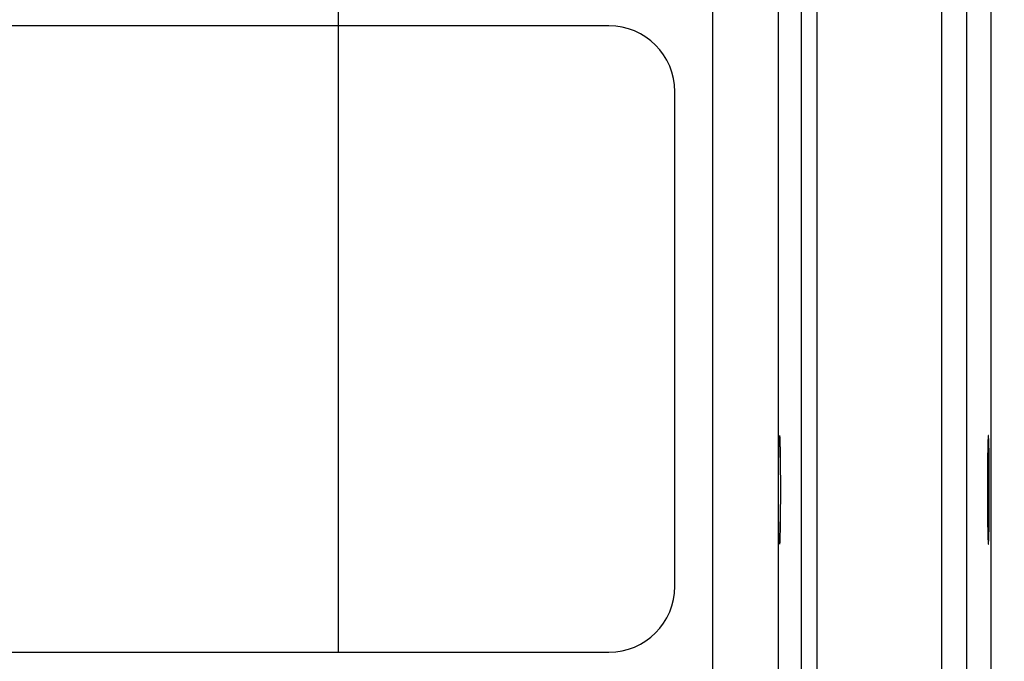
# Model space of a CAD drawing. Header units: inches. Extents: x 0 to 34, y 0 to 22.
# Tile 76 of 83: x 22.84 to 24.016, y 16.646 to 17.412. Entities that reach past the tile are written whole.
import ezdxf

# ---------------------------------------------------------------- set-up
doc = ezdxf.new("R2010")
doc.units = ezdxf.units.IN
doc.header["$LTSCALE"] = 1.87
doc.header["$MEASUREMENT"] = 0
doc.layers.get('0').update_dxf_attribs({"linetype": 'CONTINUOUS'})
doc.layers.add('DIMENSIONS', color=7, linetype='CONTINUOUS')
doc.styles.get("Standard").update_dxf_attribs({"font": 'txt', "width": 0.8})
doc.dimstyles.new('DIMSTYLE_1', dxfattribs={"dimtxt": 0.125, "dimasz": 0.18, "dimexe": 0.18, "dimexo": 0.0625, "dimgap": 0.09, "dimtad": 0, "dimtih": 1, "dimtoh": 1, "dimdec": 3, "dimzin": 4, "dimdsep": 46, "dimtxsty": 'STANDARD', "dimblk": '_FILLED', "dimblk1": '_FILLED', "dimblk2": '_FILLED', "dimcen": 0.09, "dimadec": 0, "dimazin": 0, "dimtp": 0.01, "dimtm": 0.01, "dimtfac": 1, "dimtdec": 3, "dimtofl": 0, "dimtmove": 0, "dimatfit": 3, "dimldrblk": '_FILLED', "dimfxl": 1, "dimtolj": 1, "dimtzin": 4, "dimarcsym": 0})

# ---------------------------------------------------------------- blocks, each defined once
blk = doc.blocks.new('_FILLED')
at = {"color": 0, "linetype": 'BYBLOCK'}
blk.add_solid([(0, 0), (-1, 0.1736), (-1, -0.1736)], dxfattribs=at)
blk = doc.blocks.new('*D11')
at = {"layer": 'DIMENSIONS', "color": 2, "linetype": 'CONTINUOUS'}
for p, q in [((23.221, 16.6575), (23.221, 18.7101)), ((24, 17.8654), (24, 18.7101)), ((23.221, 18.5851), (22.861, 18.5851)), ((24, 18.5851), (24.618, 18.5851))]:
    blk.add_line(p, q, dxfattribs=at)
at = {"layer": 'DIMENSIONS', "color": 2, "linetype": 'CONTINUOUS', "xscale": 0.18, "yscale": 0.18, "zscale": 0.18}
blk.add_blockref('_FILLED', (23.221, 18.5851), dxfattribs=at)
at = {"layer": 'DIMENSIONS', "color": 2, "linetype": 'CONTINUOUS', "xscale": 0.18, "yscale": 0.18, "zscale": 0.18, "rotation": 180}
blk.add_blockref('_FILLED', (24, 18.5851), dxfattribs=at)
at = {"layer": 'DIMENSIONS', "color": 2, "linetype": 'CONTINUOUS', "width": 0.8}
for s, p in [('.779', (24.6805, 18.5226)), ('[', (25.2055, 18.5226)), ('19.79', (25.3055, 18.5226)), (']', (25.8055, 18.5226))]:
    blk.add_text(s, height=0.125, dxfattribs=at).set_placement(p)
blk = doc.blocks.new('*D12')
at = {"layer": 'DIMENSIONS', "color": 2, "linetype": 'CONTINUOUS'}
for p, q in [((20.471, 16.6495), (20.471, 19.4601)), ((23.221, 16.6575), (23.221, 19.4601)), ((20.471, 19.3351), (21.1691, 19.3351)), ((23.221, 19.3351), (22.6191, 19.3351))]:
    blk.add_line(p, q, dxfattribs=at)
at = {"layer": 'DIMENSIONS', "color": 2, "linetype": 'CONTINUOUS', "xscale": 0.18, "yscale": 0.18, "zscale": 0.18, "rotation": 180}
blk.add_blockref('_FILLED', (20.471, 19.3351), dxfattribs=at)
at = {"layer": 'DIMENSIONS', "color": 2, "linetype": 'CONTINUOUS', "xscale": 0.18, "yscale": 0.18, "zscale": 0.18}
blk.add_blockref('_FILLED', (23.221, 19.3351), dxfattribs=at)
at = {"layer": 'DIMENSIONS', "color": 2, "linetype": 'CONTINUOUS', "width": 0.8}
for s, p in [('[', (21.8566, 19.2726)), (']', (22.4566, 19.2726)), ('2.750', (21.2316, 19.2726)), ('69.85', (21.9566, 19.2726))]:
    blk.add_text(s, height=0.125, dxfattribs=at).set_placement(p)

msp = doc.modelspace()

# ---------------------------------------------------------------- linework, layer by layer
at = {"color": 7, "linetype": 'CONTINUOUS'}
for p, q in [((23.941, 17.7348), (23.941, 14.4663)), ((23.971, 17.7348), (23.971, 14.4663)), ((24, 17.7203), (24, 14.4808)), ((23.6678, 14.5392), (23.6678, 17.6619)), ((23.7736, 14.5894), (23.7736, 17.6117)), ((23.7926, 14.5894), (23.7926, 17.6117)), ((23.7458, 17.5839), (23.7458, 14.6172)), ((23.5439, 17.4046), (20.158, 17.4046)), ((23.6226, 16.7353), (23.6226, 17.3258)), ((20.158, 16.6565), (23.5439, 16.6565))]:
    msp.add_line(p, q, dxfattribs=at)
for centre, start, end in [((23.5439, 17.3258), 0, 90), ((23.5439, 16.7353), 270, 360)]:
    msp.add_arc(centre, 0.0787, start, end, dxfattribs=at)
for points in [[(23.7475, 16.7856), (23.7474, 16.7856), (23.7474, 16.7858), (23.7473, 16.7862), (23.7472, 16.7869), (23.7472, 16.7878), (23.7471, 16.789), (23.747, 16.7904), (23.747, 16.7921), (23.7469, 16.794), (23.7468, 16.7962), (23.7468, 16.7986), (23.7467, 16.8011), (23.7467, 16.8039), (23.7466, 16.8069), (23.7466, 16.8101), (23.7465, 16.8134), (23.7465, 16.8169), (23.7465, 16.8205), (23.7464, 16.8243), (23.7464, 16.8281), (23.7464, 16.8321), (23.7464, 16.8361), (23.7463, 16.8402), (23.7463, 16.8443), (23.7463, 16.8485), (23.7463, 16.8526), (23.7463, 16.8568), (23.7463, 16.8609), (23.7464, 16.865), (23.7464, 16.869), (23.7464, 16.8729), (23.7464, 16.8768), (23.7465, 16.8805), (23.7465, 16.8842), (23.7465, 16.8877), (23.7466, 16.891), (23.7466, 16.8942), (23.7467, 16.8971), (23.7467, 16.8999), (23.7468, 16.9025), (23.7468, 16.9049), (23.7469, 16.9071), (23.747, 16.909), (23.747, 16.9107), (23.7471, 16.9121), (23.7472, 16.9133), (23.7472, 16.9142), (23.7473, 16.9149), (23.7474, 16.9152), (23.7474, 16.9155), (23.7475, 16.9155)], [(23.7475, 16.9155), (23.7475, 16.9155), (23.7475, 16.9152), (23.7476, 16.9149), (23.7477, 16.9142), (23.7478, 16.9133), (23.7478, 16.9121), (23.7479, 16.9107), (23.748, 16.909), (23.748, 16.9071), (23.7481, 16.9049), (23.7481, 16.9025), (23.7482, 16.8999), (23.7482, 16.8971), (23.7483, 16.8942), (23.7483, 16.891), (23.7484, 16.8877), (23.7484, 16.8842), (23.7485, 16.8805), (23.7485, 16.8768), (23.7485, 16.8729), (23.7485, 16.869), (23.7486, 16.865), (23.7486, 16.8609), (23.7486, 16.8568), (23.7486, 16.8526), (23.7486, 16.8485), (23.7486, 16.8443), (23.7486, 16.8402), (23.7486, 16.8361), (23.7485, 16.8321), (23.7485, 16.8281), (23.7485, 16.8243), (23.7485, 16.8205), (23.7484, 16.8169), (23.7484, 16.8134), (23.7483, 16.8101), (23.7483, 16.8069), (23.7482, 16.8039), (23.7482, 16.8011), (23.7481, 16.7986), (23.7481, 16.7962), (23.748, 16.794), (23.748, 16.7921), (23.7479, 16.7904), (23.7478, 16.789), (23.7478, 16.7878), (23.7477, 16.7869), (23.7476, 16.7862), (23.7475, 16.7858), (23.7475, 16.7856), (23.7475, 16.7856)], [(23.997, 16.9155), (23.9969, 16.9155), (23.9969, 16.9152), (23.9968, 16.9149), (23.9967, 16.9142), (23.9967, 16.9133), (23.9966, 16.9121), (23.9965, 16.9107), (23.9965, 16.909), (23.9964, 16.9071), (23.9963, 16.9049), (23.9963, 16.9025), (23.9962, 16.8999), (23.9962, 16.8971), (23.9961, 16.8942), (23.9961, 16.891), (23.996, 16.8877), (23.996, 16.8842), (23.996, 16.8805), (23.9959, 16.8768), (23.9959, 16.8729), (23.9959, 16.869), (23.9959, 16.865), (23.9958, 16.8609), (23.9958, 16.8568), (23.9958, 16.8526), (23.9958, 16.8485), (23.9958, 16.8443), (23.9958, 16.8402), (23.9959, 16.8361), (23.9959, 16.8321), (23.9959, 16.8281), (23.9959, 16.8243), (23.996, 16.8205), (23.996, 16.8169), (23.996, 16.8134), (23.9961, 16.8101), (23.9961, 16.8069), (23.9962, 16.8039), (23.9962, 16.8011), (23.9963, 16.7986), (23.9963, 16.7962), (23.9964, 16.794), (23.9965, 16.7921), (23.9965, 16.7904), (23.9966, 16.789), (23.9967, 16.7878), (23.9967, 16.7869), (23.9968, 16.7862), (23.9969, 16.7858), (23.9969, 16.7856), (23.997, 16.7856)], [(23.997, 16.7856), (23.997, 16.7856), (23.9971, 16.7858), (23.9971, 16.7862), (23.9972, 16.7869), (23.9973, 16.7878), (23.9973, 16.789), (23.9974, 16.7904), (23.9975, 16.7921), (23.9975, 16.794), (23.9976, 16.7962), (23.9977, 16.7986), (23.9977, 16.8011), (23.9978, 16.8039), (23.9978, 16.8069), (23.9979, 16.8101), (23.9979, 16.8134), (23.9979, 16.8169), (23.998, 16.8205), (23.998, 16.8243), (23.998, 16.8281), (23.9981, 16.8321), (23.9981, 16.8361), (23.9981, 16.8402), (23.9981, 16.8443), (23.9981, 16.8485), (23.9981, 16.8526), (23.9981, 16.8568), (23.9981, 16.8609), (23.9981, 16.865), (23.9981, 16.869), (23.998, 16.8729), (23.998, 16.8768), (23.998, 16.8805), (23.9979, 16.8842), (23.9979, 16.8877), (23.9979, 16.891), (23.9978, 16.8942), (23.9978, 16.8971), (23.9977, 16.8999), (23.9977, 16.9025), (23.9976, 16.9049), (23.9975, 16.9071), (23.9975, 16.909), (23.9974, 16.9107), (23.9973, 16.9121), (23.9973, 16.9133), (23.9972, 16.9142), (23.9971, 16.9149), (23.9971, 16.9152), (23.997, 16.9155), (23.997, 16.9155)]]:
    msp.add_open_spline(points, degree=3, knots=[0, 0, 0, 0, 0.001167, 0.004296, 0.009443, 0.016584, 0.025711, 0.0368, 0.049784, 0.064586, 0.081202, 0.099556, 0.119532, 0.14104, 0.164068, 0.188488, 0.214145, 0.240962, 0.268896, 0.297778, 0.327431, 0.357816, 0.388832, 0.420287, 0.452004, 0.483968, 0.516032, 0.547996, 0.579713, 0.611168, 0.642184, 0.672569, 0.702222, 0.731104, 0.759038, 0.785855, 0.811512, 0.835932, 0.85896, 0.880468, 0.900444, 0.918798, 0.935414, 0.950216, 0.9632, 0.974289, 0.983416, 0.990557, 0.995704, 0.998833, 1, 1, 1, 1], dxfattribs=at)

# ---------------------------------------------------------------- dimensions: what is measured, and where the dimension line sits
at = {"layer": 'DIMENSIONS', "color": 2, "linetype": 'CONTINUOUS'}
for base, p1, p2, picture, middle in [((20.471, 19.3351), (23.221, 16.6575), (20.471, 16.6495), '*D12', (21.8941, 19.3351)), ((23.221, 18.5851), (24, 17.8654), (23.221, 16.6575), '*D11', (25.293, 18.5851))]:
    dim = msp.add_linear_dim(base=base, p1=p1, p2=p2, angle=180, dimstyle='DIMSTYLE_1', dxfattribs=at)
    dim.commit()
    dim.dimension.update_dxf_attribs({"geometry": picture, "text_midpoint": middle, "dimtype": 160})

doc.saveas('drawing.dxf')
